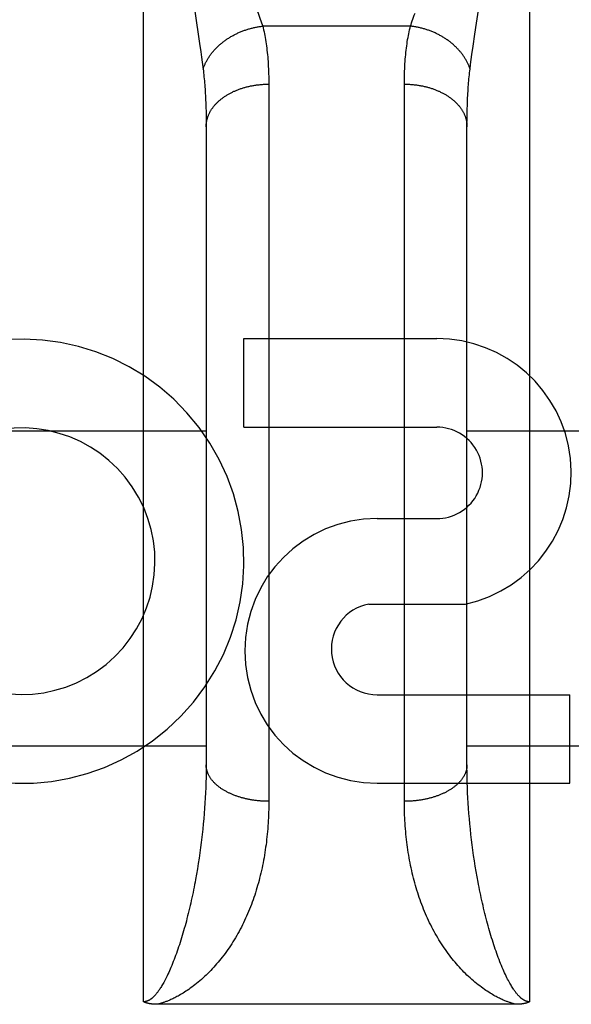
# Model space of a CAD drawing. Header units: inches. Extents: x 0 to 260, y 0 to 168.
# Tile 78 of 95: x 87.241 to 87.505, y 116.725 to 117.197. Entities that reach past the tile are written whole.
import ezdxf

# ---------------------------------------------------------------- set-up
doc = ezdxf.new("R2010")
doc.units = ezdxf.units.IN
doc.header["$LTSCALE"] = 14.2903930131
doc.header["$MEASUREMENT"] = 0
doc.linetypes.add('HIDDEN', pattern=[0.2, 0.1, -0.1])
doc.layers.add('02___PRT_ALL_AXES', color=7, linetype='CONTINUOUS')
doc.layers.add('DEFAULT_2', color=8, linetype='HIDDEN')

msp = doc.modelspace()

# ---------------------------------------------------------------- linework, layer by layer
at = {"layer": '02___PRT_ALL_AXES', "color": 8, "linetype": 'HIDDEN'}
for p, q in [((87.3480145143, 117.001859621), (87.3480145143, 117.0442976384)), ((87.3480145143, 117.0442976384), (87.4404389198, 117.0442976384)), ((87.3480145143, 117.001859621), (87.4404389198, 117.001859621)), ((87.41188828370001, 116.9579901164), (87.4404010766, 116.9579901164)), ((87.4079636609, 116.9170295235), (87.4542388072, 116.9170295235)), ((87.41188828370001, 116.8735139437), (87.50431268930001, 116.8735139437)), ((87.50431268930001, 116.8310759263), (87.50431268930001, 116.8735139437)), ((87.41188828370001, 116.8310759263), (87.50431268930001, 116.8310759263))]:
    msp.add_line(p, q, dxfattribs=at)
for centre, radius, start, end in [((87.24151087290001, 116.9375424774), 0.1065278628, 244.2636228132, 113.4027352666), ((87.4405260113, 116.9799248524), 0.0643728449, 282.2994751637, 90.07751677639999), ((87.24151087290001, 116.9375424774), 0.0639146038, 234.8894786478, 113.4026089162), ((87.4404389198, 116.9799248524), 0.0219347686, 269.9011497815, 90), ((87.41188828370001, 116.8945330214), 0.063457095, 90, 270), ((87.41188828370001, 116.8954487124), 0.0219347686, 100.3070025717, 270)]:
    msp.add_arc(centre, radius, start, end, dxfattribs=at)
at = {"layer": 'DEFAULT_2', "color": 8, "linetype": 'HIDDEN'}
for p, q in [((87.2999576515, 116.7262825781), (87.2999576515, 117.5370759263)), ((87.4849576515, 117.5370759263), (87.4849576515, 116.7262825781)), ((87.3244851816, 117.201352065), (87.32681740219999, 117.1858678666)), ((87.4587468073, 117.1902123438), (87.4606741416, 117.2029978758)), ((87.42786840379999, 117.1941341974), (87.3570468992, 117.1941341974)), ((87.4578958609, 117.1844904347), (87.4587468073, 117.1902123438)), ((87.32681740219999, 117.1858678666), (87.3274011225, 117.1818400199)), ((87.3274011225, 117.1818400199), (87.3277526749, 117.1793239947)), ((87.45733462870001, 117.1805655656), (87.4578958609, 117.1844904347)), ((87.3277526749, 117.1793239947), (87.3280742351, 117.1769361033)), ((87.45669130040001, 117.1757875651), (87.4569981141, 117.1781144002)), ((87.4569981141, 117.1781144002), (87.45733462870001, 117.1805655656)), ((87.45641302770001, 117.1735743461), (87.45669130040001, 117.1757875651)), ((87.3599533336, 117.1675786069), (87.3599576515, 116.82242496)), ((87.3297403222, 117.1575723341), (87.32981863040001, 117.1553441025)), ((87.32981863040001, 117.1553441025), (87.32987952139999, 117.1530657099)), ((87.32987952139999, 117.1530657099), (87.3299229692, 117.150737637)), ((87.4550118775, 117.1519078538), (87.4550640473, 117.1542111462)), ((87.3299229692, 117.150737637), (87.3299489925, 117.1483603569)), ((87.3299489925, 117.1483603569), (87.3299576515, 117.1459333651)), ((87.45495981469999, 117.1471530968), (87.4549771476, 117.1495551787)), ((87.4549771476, 117.1495551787), (87.4550118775, 117.1519078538)), ((87.3299576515, 117.1459333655), (87.32995508, 116.8387302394)), ((87.45496022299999, 116.8387302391), (87.45495981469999, 117.1471530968)), ((87.2049576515, 117.0000759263), (87.3299576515, 117.0000759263)), ((87.4549576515, 117.0000759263), (87.5799576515, 117.0000759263)), ((117.7674576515, 116.9195678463), (85.1634576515, 116.9195678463)), ((87.2049576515, 116.8490759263), (87.3299576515, 116.8490759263)), ((87.4549576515, 116.8490759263), (87.5799576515, 116.8490759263)), ((87.3299344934, 116.8363100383), (87.3298932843, 116.8338782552)), ((87.32995508, 116.8387302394), (87.3299344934, 116.8363100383)), ((87.45498080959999, 116.8363100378), (87.45496022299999, 116.8387302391)), ((87.4550220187, 116.8338782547), (87.45498080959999, 116.8363100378)), ((87.3298314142, 116.8314354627), (87.3297488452, 116.8289822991)), ((87.3298932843, 116.8338782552), (87.3298314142, 116.8314354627)), ((87.45508388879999, 116.831435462), (87.4550220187, 116.8338782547)), ((87.4551664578, 116.8289822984), (87.45508388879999, 116.831435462)), ((87.3296455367, 116.8265193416), (87.3295214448, 116.8240471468)), ((87.3297488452, 116.8289822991), (87.3296455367, 116.8265193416)), ((87.4552697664, 116.8265193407), (87.4551664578, 116.8289822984)), ((87.4553938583, 116.8240471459), (87.4552697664, 116.8265193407)), ((87.3295214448, 116.8240471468), (87.3293765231, 116.8215662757)), ((87.45553878, 116.8215662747), (87.4553938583, 116.8240471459)), ((87.32921071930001, 116.8190772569), (87.3290239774, 116.8165806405)), ((87.3293765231, 116.8215662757), (87.32921071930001, 116.8190772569)), ((87.45570458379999, 116.8190772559), (87.45553878, 116.8215662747)), ((87.4558913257, 116.8165806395), (87.45570458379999, 116.8190772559)), ((87.328816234, 116.8140769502), (87.32858742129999, 116.8115667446)), ((87.3290239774, 116.8165806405), (87.328816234, 116.8140769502)), ((87.45609906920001, 116.814076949), (87.4558913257, 116.8165806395)), ((87.45632788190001, 116.8115667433), (87.45609906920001, 116.814076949)), ((87.32820452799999, 116.8077904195), (87.3279226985, 116.8052664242)), ((87.4565778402, 116.8090505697), (87.45632788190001, 116.8115667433)), ((87.4568490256, 116.8065290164), (87.4565778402, 116.8090505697)), ((87.3279226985, 116.8052664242), (87.327619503, 116.8027379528)), ((87.4571415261, 116.8040027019), (87.4568490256, 116.8065290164)), ((87.45745543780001, 116.8014722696), (87.4571415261, 116.8040027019)), ((87.32729485, 116.8002057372), (87.3269486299, 116.7976704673)), ((87.327619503, 116.8027379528), (87.32729485, 116.8002057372)), ((87.4577908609, 116.798938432), (87.45745543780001, 116.8014722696)), ((87.4581479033, 116.7964019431), (87.4577908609, 116.798938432)), ((87.32658073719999, 116.7951329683), (87.3261910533, 116.7925940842)), ((87.3269486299, 116.7976704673), (87.32658073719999, 116.7951329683)), ((87.4585266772, 116.793863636), (87.4581479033, 116.7964019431)), ((87.4589272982, 116.79132443), (87.4585266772, 116.793863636)), ((87.3257794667, 116.7900548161), (87.32534586, 116.7875162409)), ((87.3261910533, 116.7925940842), (87.3257794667, 116.7900548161)), ((87.45934988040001, 116.7887853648), (87.4589272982, 116.79132443)), ((87.45979454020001, 116.7862475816), (87.45934988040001, 116.7887853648)), ((87.4602613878, 116.783712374), (87.45979454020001, 116.7862475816)), ((87.478579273, 116.7250734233), (87.30655280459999, 116.7250725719))]:
    msp.add_line(p, q, dxfattribs=at)
for points in [[(87.3540812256, 117.2023274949), (87.354844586, 117.2003302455), (87.35520370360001, 117.1993716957), (87.3555476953, 117.1984390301), (87.35587673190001, 117.197531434), (87.3561908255, 117.1966483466), (87.3564903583, 117.1957884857), (87.35677576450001, 117.1949504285), (87.3570468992, 117.1941341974)], [(87.42786840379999, 117.1941341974), (87.4281395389, 117.1949504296), (87.42842494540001, 117.1957884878), (87.4287244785, 117.1966483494), (87.4290385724, 117.1975314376), (87.4293676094, 117.1984390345), (87.42971160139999, 117.199371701), (87.4300707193, 117.2003302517)], [(87.32850227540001, 117.1735743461), (87.328613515, 117.173908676), (87.3287305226, 117.1742423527), (87.3288532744, 117.1745753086), (87.32898174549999, 117.174907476), (87.3291159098, 117.1752387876), (87.32925574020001, 117.1755691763), (87.3294012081, 117.1758985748), (87.32955228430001, 117.1762269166), (87.32970893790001, 117.1765541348), (87.32987113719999, 117.1768801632), (87.33003884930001, 117.1772049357), (87.33021204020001, 117.1775283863), (87.3303906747, 117.1778504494), (87.3305747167, 117.1781710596), (87.3307641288, 117.1784901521), (87.3309588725, 117.178807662), (87.3311589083, 117.1791235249), (87.3313641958, 117.1794376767), (87.3315746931, 117.1797500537), (87.3317903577, 117.1800605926), (87.3320111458, 117.1803692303), (87.3322370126, 117.1806759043), (87.33246791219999, 117.1809805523), (87.33270379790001, 117.1812831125), (87.33294462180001, 117.1815835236), (87.3331903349, 117.1818817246), (87.3334408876, 117.182177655), (87.3336962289, 117.1824712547), (87.3339563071, 117.1827624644), (87.3342210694, 117.1830512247), (87.33449046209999, 117.1833374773), (87.33476443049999, 117.1836211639), (87.3350429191, 117.1839022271), (87.33532587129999, 117.1841806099), (87.33561322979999, 117.1844562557), (87.3359049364, 117.1847291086), (87.3362009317, 117.1849991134), (87.3365011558, 117.1852662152), (87.33680554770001, 117.1855303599), (87.33711404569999, 117.1857914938), (87.3374265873, 117.186049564), (87.337743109, 117.1863045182), (87.3380635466, 117.1865563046), (87.33838783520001, 117.1868048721), (87.3387159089, 117.1870501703), (87.3390477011, 117.1872921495), (87.33938314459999, 117.1875307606), (87.3397221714, 117.1877659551), (87.3400647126, 117.1879976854), (87.34041069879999, 117.1882259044), (87.34076005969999, 117.1884505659), (87.34111272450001, 117.1886716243), (87.3414686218, 117.1888890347), (87.3418276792, 117.1891027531), (87.3421898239, 117.189312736), (87.3425549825, 117.1895189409), (87.34292308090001, 117.1897213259), (87.34329404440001, 117.1899198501), (87.34366779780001, 117.190114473), (87.34404426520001, 117.1903051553), (87.3444233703, 117.1904918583), (87.34480503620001, 117.1906745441), (87.3451891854, 117.1908531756), (87.3455757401, 117.1910277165), (87.34596462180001, 117.1911981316), (87.3463557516, 117.1913643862), (87.3467490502, 117.1915264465), (87.34714443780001, 117.1916842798), (87.3475418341, 117.191837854), (87.34794115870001, 117.1919871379), (87.34834233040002, 117.1921321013), (87.34874526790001, 117.1922727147), (87.34914988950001, 117.1924089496), (87.34955611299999, 117.1925407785), (87.3499638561, 117.1926681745), (87.35037303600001, 117.1927911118), (87.3507835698, 117.1929095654), (87.3511953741, 117.1930235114), (87.35160836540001, 117.1931329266), (87.3520224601, 117.1932377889), (87.35243757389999, 117.1933380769), (87.35285362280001, 117.1934337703), (87.3532705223, 117.1935248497), (87.3536881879, 117.1936112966), (87.3541065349, 117.1936930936), (87.3545254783, 117.1937702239), (87.3549449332, 117.1938426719), (87.3553648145, 117.193910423), (87.355785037, 117.1939734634), (87.3562055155, 117.1940317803), (87.35662616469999, 117.194085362), (87.3570468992, 117.1941341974)], [(87.3570468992, 117.1941341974), (87.357263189, 117.1932546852), (87.3574714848, 117.1923607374), (87.3576718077, 117.1914522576), (87.3578640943, 117.1905289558), (87.35804831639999, 117.1895905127), (87.3582243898, 117.1886369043), (87.3583922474, 117.1876679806), (87.35855180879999, 117.1866838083), (87.3587029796, 117.1856844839), (87.3588457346, 117.1846697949), (87.3589800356, 117.1836395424), (87.3591058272, 117.1825937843), (87.3592230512, 117.1815325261), (87.35933167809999, 117.1804557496), (87.3594316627, 117.1793634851), (87.35952299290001, 117.178255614), (87.35960564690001, 117.1771320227), (87.3596796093, 117.1759927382), (87.35974485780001, 117.1748377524), (87.35980139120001, 117.1736670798), (87.3598491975, 117.1724807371), (87.3598882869, 117.1712787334), (87.3599186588, 117.1700611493), (87.3599403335, 117.1688278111), (87.3599533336, 117.1675786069)], [(87.4249576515, 116.82242496), (87.4249619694, 117.1675786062), (87.42497496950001, 117.16882781), (87.42499664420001, 117.1700611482), (87.4250270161, 117.1712787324), (87.4250661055, 117.1724807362), (87.4251139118, 117.1736670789), (87.42517044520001, 117.1748377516), (87.4252356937, 117.1759927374), (87.42530965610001, 117.1771320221), (87.42539231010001, 117.1782556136), (87.4254836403, 117.1793634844), (87.4255836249, 117.1804557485), (87.4256922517, 117.1815325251), (87.42580947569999, 117.1825937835), (87.42593526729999, 117.1836395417), (87.4260695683, 117.1846697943), (87.42621232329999, 117.1856844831), (87.426363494, 117.1866838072), (87.42652305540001, 117.1876679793), (87.42669091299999, 117.1886369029), (87.4268669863, 117.189590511), (87.4270512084, 117.1905289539), (87.427243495, 117.1914522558), (87.42744381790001, 117.1923607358), (87.4276521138, 117.1932546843), (87.42786840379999, 117.1941341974)], [(87.45641302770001, 117.1735743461), (87.45630178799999, 117.173908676), (87.45618478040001, 117.1742423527), (87.4560620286, 117.1745753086), (87.4559335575, 117.174907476), (87.4557993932, 117.1752387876), (87.45565956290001, 117.1755691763), (87.4555140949, 117.1758985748), (87.45536301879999, 117.1762269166), (87.4552063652, 117.1765541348), (87.4550441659, 117.1768801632), (87.45487645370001, 117.1772049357), (87.45470326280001, 117.1775283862), (87.45452462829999, 117.1778504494), (87.45434058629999, 117.1781710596), (87.45415117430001, 117.1784901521), (87.45395643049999, 117.178807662), (87.4537563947, 117.1791235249), (87.4535511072, 117.1794376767), (87.4533406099, 117.1797500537), (87.4531249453, 117.1800605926), (87.4529041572, 117.1803692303), (87.45267829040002, 117.1806759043), (87.4524473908, 117.1809805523), (87.4522115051, 117.1812831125), (87.4519706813, 117.1815835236), (87.4517249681, 117.1818817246), (87.45147441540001, 117.182177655), (87.4512190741, 117.1824712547), (87.4509589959, 117.1827624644), (87.4506942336, 117.1830512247), (87.450424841, 117.1833374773), (87.4501508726, 117.1836211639), (87.449872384, 117.1839022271), (87.4495894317, 117.1841806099), (87.4493020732, 117.1844562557), (87.4490103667, 117.1847291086), (87.44871437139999, 117.1849991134), (87.4484141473, 117.1852662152), (87.44810975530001, 117.1855303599), (87.4478012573, 117.1857914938), (87.4474887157, 117.186049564), (87.44717219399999, 117.1863045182), (87.4468517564, 117.1865563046), (87.44652746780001, 117.1868048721), (87.44619939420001, 117.1870501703), (87.4458676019, 117.1872921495), (87.4455321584, 117.1875307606), (87.44519313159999, 117.1877659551), (87.44485059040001, 117.1879976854), (87.44450460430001, 117.1882259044), (87.4441552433, 117.1884505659), (87.4438025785, 117.1886716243), (87.44344668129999, 117.1888890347), (87.4430876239, 117.1891027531), (87.4427254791, 117.189312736), (87.44236032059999, 117.1895189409), (87.4419922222, 117.1897213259), (87.44162125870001, 117.1899198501), (87.44124750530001, 117.190114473), (87.44087103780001, 117.1903051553), (87.4404919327, 117.1904918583), (87.4401102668, 117.1906745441), (87.4397261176, 117.1908531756), (87.4393395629, 117.1910277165), (87.43895068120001, 117.1911981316), (87.43855955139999, 117.1913643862), (87.4381662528, 117.1915264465), (87.43777086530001, 117.1916842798), (87.43737346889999, 117.191837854), (87.43697414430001, 117.1919871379), (87.4365729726, 117.1921321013), (87.4361700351, 117.1922727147), (87.43576541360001, 117.1924089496), (87.4353591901, 117.1925407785), (87.434951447, 117.1926681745), (87.43454226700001, 117.1927911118), (87.4341317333, 117.1929095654), (87.43371992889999, 117.1930235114), (87.43330693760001, 117.1931329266), (87.43289284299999, 117.1932377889), (87.4324777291, 117.1933380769), (87.43206168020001, 117.1934337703), (87.4316447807, 117.1935248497), (87.4312271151, 117.1936112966), (87.4308087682, 117.1936930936), (87.4303898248, 117.1937702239), (87.4299703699, 117.1938426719), (87.4295504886, 117.193910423), (87.429130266, 117.1939734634), (87.4287097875, 117.1940317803), (87.4282891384, 117.194085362), (87.42786840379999, 117.1941341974)], [(87.3280742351, 117.1769361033), (87.32836665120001, 117.1746666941), (87.32850227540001, 117.1735743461)], [(87.32850227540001, 117.1735743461), (87.32861040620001, 117.1726688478), (87.3287145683, 117.1717510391), (87.32881472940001, 117.1708209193), (87.328910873, 117.1698782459), (87.3290029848, 117.1689227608), (87.32909102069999, 117.167954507), (87.3291749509, 117.1669733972), (87.3292547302, 117.1659795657), (87.32933031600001, 117.1649731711), (87.3294016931, 117.1639540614), (87.32946884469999, 117.1629220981), (87.32953173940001, 117.1618774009), (87.3295903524, 117.1608200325), (87.3296446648, 117.1597500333), (87.3296946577, 117.158667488), (87.3297403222, 117.1575723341)], [(87.4550640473, 117.1542111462), (87.4551336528, 117.1564645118), (87.4551749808, 117.1575723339), (87.4552206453, 117.1586674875), (87.45527063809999, 117.1597500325), (87.45532495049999, 117.1608200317), (87.45538356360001, 117.1618774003), (87.4554464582, 117.1629220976), (87.4555136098, 117.163954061), (87.4555849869, 117.1649731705), (87.4556605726, 117.1659795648), (87.4557403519, 117.1669733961), (87.4558242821, 117.1679545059), (87.45591231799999, 117.1689227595), (87.45600442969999, 117.1698782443), (87.4561005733, 117.1708209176), (87.4562007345, 117.1717510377), (87.4563048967, 117.1726688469), (87.45641302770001, 117.1735743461)], [(87.3299576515, 117.1459333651), (87.32996060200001, 117.1462191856), (87.3299694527, 117.1465049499), (87.3299842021, 117.1467906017), (87.33000484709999, 117.1470760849), (87.3300313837, 117.1473613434), (87.3300638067, 117.1476463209), (87.3301021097, 117.1479309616), (87.3301462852, 117.1482152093), (87.33019632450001, 117.1484990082), (87.33025221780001, 117.1487823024), (87.33031395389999, 117.1490650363), (87.330381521, 117.1493471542), (87.33045490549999, 117.1496286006), (87.3305340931, 117.1499093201), (87.3306190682, 117.1501892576), (87.3307098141, 117.150468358), (87.330806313, 117.1507465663), (87.3309085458, 117.151023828), (87.3310164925, 117.1513000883), (87.33113013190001, 117.151575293), (87.33124944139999, 117.151849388), (87.3313743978, 117.1521223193), (87.3315049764, 117.1523940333), (87.3316411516, 117.1526644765), (87.3317828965, 117.1529335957), (87.3319301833, 117.153201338), (87.33208298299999, 117.1534676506), (87.33224126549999, 117.1537324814), (87.33240499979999, 117.153995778), (87.3325741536, 117.1542574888), (87.33274869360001, 117.1545175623), (87.33292858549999, 117.1547759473), (87.3331137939, 117.1550325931), (87.3333042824, 117.155287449), (87.3335000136, 117.155540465), (87.33370094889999, 117.1557915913), (87.33390704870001, 117.1560407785), (87.33411827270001, 117.1562879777), (87.3343345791, 117.1565331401), (87.3345559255, 117.1567762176), (87.3347822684, 117.1570171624), (87.33501356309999, 117.157255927), (87.3352497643, 117.1574924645), (87.33549082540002, 117.1577267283), (87.3357366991, 117.1579586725), (87.335987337, 117.1581882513), (87.33624268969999, 117.1584154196), (87.33650270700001, 117.1586401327), (87.33676733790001, 117.1588623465), (87.33703653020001, 117.1590820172), (87.3373102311, 117.1592991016), (87.3375883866, 117.1595135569), (87.33787094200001, 117.1597253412), (87.3381578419, 117.1599344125), (87.33844902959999, 117.16014073), (87.3387444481, 117.1603442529), (87.3390440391, 117.1605449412), (87.3393477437, 117.1607427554), (87.33965550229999, 117.1609376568), (87.3399672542, 117.1611296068), (87.34028293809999, 117.1613185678), (87.340602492, 117.1615045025), (87.34092585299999, 117.1616873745), (87.3412529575, 117.1618671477), (87.34158374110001, 117.1620437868), (87.3419181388, 117.162217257), (87.3422560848, 117.1623875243), (87.34259751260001, 117.1625545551), (87.34294235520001, 117.1627183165), (87.34329054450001, 117.1628787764), (87.3436420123, 117.1630359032), (87.3439966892, 117.163189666), (87.3443545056, 117.1633400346), (87.34471539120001, 117.1634869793), (87.3450792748, 117.1636304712), (87.3454460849, 117.1637704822), (87.3458157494, 117.1639069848), (87.34618819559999, 117.1640399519), (87.3465633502, 117.1641693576), (87.3469411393, 117.1642951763), (87.34732148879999, 117.1644173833), (87.34770432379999, 117.1645359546), (87.348089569, 117.1646508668), (87.34847714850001, 117.1647620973), (87.3488669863, 117.1648696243), (87.34925900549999, 117.1649734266), (87.34965312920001, 117.1650734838), (87.35004927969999, 117.1651697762), (87.3504473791, 117.1652622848), (87.3508473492, 117.1653509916), (87.3512491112, 117.1654358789), (87.3516525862, 117.1655169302), (87.3520576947, 117.1655941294), (87.35246435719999, 117.1656674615), (87.3528724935, 117.1657369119), (87.3532820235, 117.165802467), (87.3536928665, 117.165864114), (87.3541049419, 117.1659218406), (87.3545181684, 117.1659756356), (87.3549324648, 117.1660254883), (87.35534774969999, 117.166071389), (87.3557639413, 117.1661133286), (87.3561809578, 117.1661512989), (87.35659871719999, 117.1661852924), (87.35701713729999, 117.1662153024), (87.3574361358, 117.166241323), (87.3578556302, 117.1662633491), (87.35827553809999, 117.1662813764), (87.3586957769, 117.1662954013), (87.35911626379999, 117.166305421), (87.35953691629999, 117.1663114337), (87.3599576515, 117.166313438)], [(87.4249576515, 117.166313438), (87.4253783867, 117.1663114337), (87.4257990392, 117.166305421), (87.42621952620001, 117.1662954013), (87.4266397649, 117.1662813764), (87.42705967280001, 117.1662633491), (87.42747916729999, 117.166241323), (87.4278981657, 117.1662153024), (87.4283165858, 117.1661852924), (87.4287343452, 117.1661512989), (87.42915136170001, 117.1661133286), (87.4295675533, 117.166071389), (87.42998283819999, 117.1660254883), (87.43039713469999, 117.1659756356), (87.4308103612, 117.1659218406), (87.4312224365, 117.165864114), (87.4316332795, 117.165802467), (87.4320428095, 117.1657369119), (87.4324509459, 117.1656674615), (87.4328576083, 117.1655941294), (87.4332627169, 117.1655169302), (87.4336661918, 117.1654358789), (87.4340679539, 117.1653509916), (87.43446792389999, 117.1652622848), (87.4348660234, 117.1651697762), (87.4352621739, 117.1650734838), (87.4356562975, 117.1649734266), (87.4360483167, 117.1648696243), (87.43643815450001, 117.1647620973), (87.4368257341, 117.1646508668), (87.4372109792, 117.1645359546), (87.4375938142, 117.1644173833), (87.4379741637, 117.1642951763), (87.4383519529, 117.1641693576), (87.4387271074, 117.1640399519), (87.4390995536, 117.1639069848), (87.4394692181, 117.1637704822), (87.4398360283, 117.1636304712), (87.44019991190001, 117.1634869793), (87.4405607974, 117.1633400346), (87.4409186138, 117.163189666), (87.4412732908, 117.1630359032), (87.4416247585, 117.1628787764), (87.44197294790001, 117.1627183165), (87.44231779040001, 117.1625545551), (87.44265921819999, 117.1623875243), (87.44299716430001, 117.162217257), (87.44333156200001, 117.1620437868), (87.44366234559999, 117.1618671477), (87.44398945, 117.1616873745), (87.444312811, 117.1615045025), (87.4446323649, 117.1613185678), (87.44494804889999, 117.1611296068), (87.4452598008, 117.1609376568), (87.4455675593, 117.1607427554), (87.44587126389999, 117.1605449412), (87.4461708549, 117.1603442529), (87.4464662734, 117.16014073), (87.44675746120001, 117.1599344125), (87.44704436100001, 117.1597253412), (87.44732691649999, 117.1595135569), (87.447605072, 117.1592991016), (87.44787877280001, 117.1590820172), (87.4481479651, 117.1588623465), (87.448412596, 117.1586401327), (87.4486726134, 117.1584154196), (87.4489279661, 117.1581882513), (87.4491786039, 117.1579586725), (87.4494244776, 117.1577267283), (87.4496655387, 117.1574924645), (87.4499017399, 117.157255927), (87.45013303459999, 117.1570171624), (87.4503593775, 117.1567762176), (87.45058072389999, 117.1565331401), (87.45079703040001, 117.1562879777), (87.4510082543, 117.1560407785), (87.4512143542, 117.1557915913), (87.4514152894, 117.155540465), (87.4516110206, 117.155287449), (87.4518015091, 117.1550325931), (87.4519867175, 117.1547759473), (87.45216660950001, 117.1545175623), (87.45234114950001, 117.1542574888), (87.4525103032, 117.153995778), (87.4526740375, 117.1537324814), (87.45283232, 117.1534676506), (87.45298511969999, 117.153201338), (87.45313240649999, 117.1529335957), (87.4532741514, 117.1526644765), (87.4534103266, 117.1523940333), (87.4535409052, 117.1521223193), (87.4536658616, 117.151849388), (87.45378517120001, 117.151575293), (87.4538988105, 117.1513000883), (87.45400675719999, 117.151023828), (87.45410899, 117.1507465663), (87.45420548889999, 117.150468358), (87.4542962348, 117.1501892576), (87.45438120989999, 117.1499093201), (87.4544603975, 117.1496286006), (87.45453378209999, 117.1493471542), (87.4546013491, 117.1490650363), (87.45466308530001, 117.1487823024), (87.4547189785, 117.1484990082), (87.4547690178, 117.1482152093), (87.4548131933, 117.1479309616), (87.4548514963, 117.1476463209), (87.4548839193, 117.1473613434), (87.45491045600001, 117.1470760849), (87.454931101, 117.1467906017), (87.4549458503, 117.1465049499), (87.45495470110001, 117.1462191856), (87.4549576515, 117.1459333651)], [(87.3599576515, 116.82242496), (87.35953691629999, 116.8224266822), (87.35911626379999, 116.8224318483), (87.3586957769, 116.8224404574), (87.35827553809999, 116.8224525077), (87.3578556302, 116.822467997), (87.3574361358, 116.8224869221), (87.35701713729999, 116.8225092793), (87.35659871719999, 116.8225350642), (87.3561809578, 116.8225642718), (87.3557639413, 116.8225968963), (87.35534774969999, 116.8226329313), (87.3549324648, 116.8226723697), (87.3545181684, 116.8227152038), (87.3541049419, 116.8227614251), (87.3536928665, 116.8228110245), (87.3532820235, 116.8228639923), (87.3528724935, 116.822920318), (87.35246435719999, 116.8229799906), (87.3520576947, 116.8230429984), (87.3516525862, 116.8231093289), (87.3512491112, 116.8231789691), (87.3508473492, 116.8232519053), (87.3504473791, 116.8233281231), (87.35004927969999, 116.8234076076), (87.34965312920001, 116.8234903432), (87.34925900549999, 116.8235763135), (87.3488669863, 116.8236655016), (87.34847714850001, 116.8237578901), (87.348089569, 116.8238534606), (87.34770432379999, 116.8239521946), (87.34732148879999, 116.8240540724), (87.3469411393, 116.8241590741), (87.3465633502, 116.824267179), (87.34618819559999, 116.8243783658), (87.3458157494, 116.8244926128), (87.3454460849, 116.8246098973), (87.3450792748, 116.8247301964), (87.34471539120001, 116.8248534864), (87.3443545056, 116.824979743), (87.3439966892, 116.8251089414), (87.3436420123, 116.8252410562), (87.34329054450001, 116.8253760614), (87.34294235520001, 116.8255139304), (87.34259751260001, 116.8256546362), (87.3422560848, 116.825798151), (87.3419181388, 116.8259444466), (87.34158374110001, 116.8260934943), (87.3412529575, 116.8262452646), (87.34092585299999, 116.8263997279), (87.340602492, 116.8265568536), (87.34028293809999, 116.8267166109), (87.3399672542, 116.8268789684), (87.33965550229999, 116.8270438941), (87.3393477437, 116.8272113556), (87.3390440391, 116.82738132), (87.3387444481, 116.8275537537), (87.33844902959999, 116.8277286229), (87.3381578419, 116.8279058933), (87.33787094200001, 116.8280855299), (87.3375883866, 116.8282674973), (87.3373102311, 116.8284517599), (87.33703653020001, 116.8286382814), (87.33676733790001, 116.828827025), (87.33650270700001, 116.8290179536), (87.33624268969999, 116.8292110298), (87.335987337, 116.8294062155), (87.3357366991, 116.8296034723), (87.33549082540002, 116.8298027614), (87.3352497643, 116.8300040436), (87.33501356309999, 116.8302072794), (87.3347822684, 116.8304124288), (87.3345559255, 116.8306194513), (87.3343345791, 116.8308283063), (87.33411827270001, 116.8310389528), (87.33390704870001, 116.8312513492), (87.33370094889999, 116.8314654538), (87.3335000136, 116.8316812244), (87.3333042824, 116.8318986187), (87.3331137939, 116.8321175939), (87.33292858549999, 116.8323381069), (87.33274869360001, 116.8325601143), (87.3325741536, 116.8327835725), (87.33240499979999, 116.8330084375), (87.33224126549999, 116.8332346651), (87.33208298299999, 116.8334622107), (87.3319301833, 116.8336910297), (87.3317828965, 116.833921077), (87.3316411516, 116.8341523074), (87.3315049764, 116.8343846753), (87.3313743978, 116.8346181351), (87.33124944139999, 116.8348526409), (87.33113013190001, 116.8350881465), (87.3310164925, 116.8353246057), (87.3309085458, 116.8355619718), (87.330806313, 116.8358001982), (87.3307098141, 116.8360392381), (87.3306190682, 116.8362790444), (87.3305340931, 116.83651957), (87.33045490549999, 116.8367607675), (87.330381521, 116.8370025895), (87.33031395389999, 116.8372449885), (87.33025221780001, 116.8374879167), (87.33019632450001, 116.8377313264), (87.3301462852, 116.8379751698), (87.3301021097, 116.8382193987), (87.3300638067, 116.8384639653), (87.3300313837, 116.8387088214), (87.33000484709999, 116.8389539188), (87.3299842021, 116.8391992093), (87.3299694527, 116.8394446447), (87.32996060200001, 116.8396901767), (87.3299576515, 116.839935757)], [(87.4549576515, 116.839935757), (87.45495470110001, 116.8396901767), (87.4549458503, 116.8394446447), (87.454931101, 116.8391992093), (87.45491045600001, 116.8389539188), (87.4548839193, 116.8387088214), (87.4548514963, 116.8384639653), (87.4548131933, 116.8382193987), (87.4547690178, 116.8379751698), (87.4547189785, 116.8377313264), (87.45466308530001, 116.8374879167), (87.4546013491, 116.8372449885), (87.45453378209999, 116.8370025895), (87.4544603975, 116.8367607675), (87.45438120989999, 116.83651957), (87.4542962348, 116.8362790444), (87.45420548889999, 116.8360392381), (87.45410899, 116.8358001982), (87.45400675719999, 116.8355619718), (87.4538988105, 116.8353246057), (87.45378517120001, 116.8350881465), (87.4536658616, 116.8348526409), (87.4535409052, 116.8346181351), (87.4534103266, 116.8343846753), (87.4532741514, 116.8341523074), (87.45313240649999, 116.833921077), (87.45298511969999, 116.8336910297), (87.45283232, 116.8334622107), (87.4526740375, 116.8332346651), (87.4525103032, 116.8330084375), (87.45234114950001, 116.8327835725), (87.45216660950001, 116.8325601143), (87.4519867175, 116.8323381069), (87.4518015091, 116.8321175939), (87.4516110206, 116.8318986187), (87.4514152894, 116.8316812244), (87.4512143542, 116.8314654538), (87.4510082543, 116.8312513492), (87.45079703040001, 116.8310389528), (87.45058072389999, 116.8308283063), (87.4503593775, 116.8306194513), (87.45013303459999, 116.8304124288), (87.4499017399, 116.8302072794), (87.4496655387, 116.8300040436), (87.4494244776, 116.8298027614), (87.4491786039, 116.8296034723), (87.4489279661, 116.8294062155), (87.4486726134, 116.8292110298), (87.448412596, 116.8290179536), (87.4481479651, 116.828827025), (87.44787877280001, 116.8286382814), (87.447605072, 116.8284517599), (87.44732691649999, 116.8282674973), (87.44704436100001, 116.8280855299), (87.44675746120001, 116.8279058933), (87.4464662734, 116.8277286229), (87.4461708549, 116.8275537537), (87.44587126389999, 116.82738132), (87.4455675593, 116.8272113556), (87.4452598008, 116.8270438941), (87.44494804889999, 116.8268789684), (87.4446323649, 116.8267166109), (87.444312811, 116.8265568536), (87.44398945, 116.8263997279), (87.44366234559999, 116.8262452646), (87.44333156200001, 116.8260934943), (87.44299716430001, 116.8259444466), (87.44265921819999, 116.825798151), (87.44231779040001, 116.8256546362), (87.44197294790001, 116.8255139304), (87.4416247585, 116.8253760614), (87.4412732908, 116.8252410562), (87.4409186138, 116.8251089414), (87.4405607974, 116.824979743), (87.44019991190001, 116.8248534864), (87.4398360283, 116.8247301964), (87.4394692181, 116.8246098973), (87.4390995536, 116.8244926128), (87.4387271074, 116.8243783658), (87.4383519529, 116.824267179), (87.4379741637, 116.8241590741), (87.4375938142, 116.8240540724), (87.4372109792, 116.8239521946), (87.4368257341, 116.8238534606), (87.43643815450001, 116.8237578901), (87.4360483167, 116.8236655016), (87.4356562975, 116.8235763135), (87.4352621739, 116.8234903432), (87.4348660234, 116.8234076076), (87.43446792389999, 116.8233281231), (87.4340679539, 116.8232519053), (87.4336661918, 116.8231789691), (87.4332627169, 116.8231093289), (87.4328576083, 116.8230429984), (87.4324509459, 116.8229799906), (87.4320428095, 116.822920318), (87.4316332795, 116.8228639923), (87.4312224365, 116.8228110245), (87.4308103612, 116.8227614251), (87.43039713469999, 116.8227152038), (87.42998283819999, 116.8226723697), (87.4295675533, 116.8226329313), (87.42915136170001, 116.8225968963), (87.4287343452, 116.8225642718), (87.4283165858, 116.8225350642), (87.4278981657, 116.8225092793), (87.42747916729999, 116.8224869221), (87.42705967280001, 116.822467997), (87.4266397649, 116.8224525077), (87.42621952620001, 116.8224404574), (87.4257990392, 116.8224318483), (87.4253783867, 116.8224266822), (87.4249576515, 116.82242496)], [(87.3599576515, 116.82242496), (87.3599525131, 116.8210970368), (87.35993707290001, 116.8197721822), (87.35991133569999, 116.8184504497), (87.3598752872, 116.8171320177), (87.3598289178, 116.8158170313), (87.3597722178, 116.8145056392), (87.35970517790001, 116.8131979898), (87.3596277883, 116.811894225), (87.3595400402, 116.8105944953), (87.35944192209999, 116.809298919), (87.3593334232, 116.8080076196), (87.3592145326, 116.8067207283), (87.3590852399, 116.8054383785), (87.3589455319, 116.804160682), (87.3587953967, 116.8028877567), (87.35863482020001, 116.8016197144), (87.3584637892, 116.8003566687), (87.3582822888, 116.7990987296), (87.3580903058, 116.7978460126), (87.3578878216, 116.7965986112), (87.3576748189, 116.7953566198), (87.35745128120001, 116.7941201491), (87.3572171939, 116.7928893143), (87.3569725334, 116.7916641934), (87.35671727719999, 116.7904448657), (87.3564514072, 116.7892314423), (87.3561749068, 116.7880240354), (87.3558877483, 116.786822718), (87.3555899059, 116.7856275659), (87.3552813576, 116.7844386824), (87.3549620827, 116.7832561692), (87.35463205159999, 116.7820801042), (87.3542912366, 116.7809105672), (87.3539396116, 116.779747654), (87.35357715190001, 116.7785914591), (87.3532038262, 116.7774420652), (87.35281960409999, 116.7762995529), (87.35242445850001, 116.7751640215), (87.3520183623, 116.7740355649), (87.3516012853, 116.7729142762), (87.35117319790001, 116.7718002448), (87.35073407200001, 116.7706935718), (87.3502838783, 116.7695943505), (87.3498225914, 116.768502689), (87.3493501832, 116.767418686), (87.3488666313, 116.7663424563), (87.3483719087, 116.7652741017), (87.3478660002, 116.7642137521), (87.3473488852, 116.7631615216), (87.34682055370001, 116.7621175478), (87.34628098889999, 116.7610819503), (87.3457301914, 116.7600548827), (87.34516809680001, 116.7590363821), (87.344594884, 116.7580268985), (87.34401049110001, 116.7570264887), (87.34341557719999, 116.756036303), (87.34281035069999, 116.7550568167), (87.34219610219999, 116.75408992), (87.341574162, 116.7531376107), (87.3409446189, 116.7521996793), (87.3403080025, 116.7512766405), (87.33966432, 116.7503682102), (87.3390137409, 116.7494743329), (87.33835630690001, 116.7485948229), (87.3376920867, 116.7477295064), (87.3370211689, 116.7468782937), (87.3363436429, 116.7460410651), (87.33565957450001, 116.745217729), (87.3349690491, 116.7444081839), (87.3342720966, 116.7436123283), (87.3335687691, 116.7428300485), (87.3328590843, 116.7420612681), (87.3321430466, 116.7413058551), (87.3314207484, 116.7405638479), (87.33069229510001, 116.7398353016), (87.3299576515, 116.7391199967)], [(87.4549576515, 116.7391199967), (87.45422300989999, 116.7398352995), (87.4534945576, 116.7405638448), (87.4527722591, 116.7413058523), (87.4520562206, 116.7420612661), (87.451346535, 116.7428300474), (87.45064320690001, 116.7436123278), (87.4499462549, 116.7444081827), (87.4492557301, 116.7452177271), (87.448571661, 116.746041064), (87.4478941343, 116.7468782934), (87.4472232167, 116.7477295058), (87.44655899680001, 116.748594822), (87.44590156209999, 116.749474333), (87.4452509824, 116.7503682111), (87.4446073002, 116.751276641), (87.4439706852, 116.7521996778), (87.4433411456, 116.7531376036), (87.44271920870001, 116.7540899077), (87.44210495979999, 116.7550568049), (87.44149973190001, 116.7560362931), (87.4409048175, 116.7570264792), (87.44032042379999, 116.7580268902), (87.43974720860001, 116.7590363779), (87.4391851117, 116.7600548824), (87.4386343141, 116.7610819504), (87.4380947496, 116.7621175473), (87.43756641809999, 116.7631615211), (87.437049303, 116.7642137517), (87.4365433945, 116.7652741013), (87.43604867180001, 116.7663424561), (87.43556511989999, 116.7674186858), (87.4350927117, 116.7685026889), (87.43463142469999, 116.7695943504), (87.43418123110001, 116.7706935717), (87.43374210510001, 116.7718002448), (87.4333140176, 116.7729142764), (87.43289694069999, 116.774035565), (87.43249084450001, 116.7751640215), (87.4320956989, 116.776299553), (87.4317114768, 116.7774420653), (87.43133815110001, 116.7785914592), (87.4309756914, 116.779747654), (87.4306240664, 116.7809105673), (87.4302832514, 116.7820801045), (87.4299532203, 116.7832561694), (87.42963394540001, 116.7844386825), (87.42932539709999, 116.785627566), (87.4290275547, 116.7868227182), (87.42874039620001, 116.7880240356), (87.4284638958, 116.7892314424), (87.4281980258, 116.7904448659), (87.4279427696, 116.7916641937), (87.42769810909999, 116.7928893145), (87.4274640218, 116.7941201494), (87.4272404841, 116.79535662), (87.42702748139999, 116.7965986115), (87.42682499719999, 116.7978460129), (87.42663301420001, 116.79909873), (87.42645151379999, 116.800356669), (87.42628048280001, 116.8016197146), (87.42611990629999, 116.8028877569), (87.4259697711, 116.8041606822), (87.4258300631, 116.8054383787), (87.42570077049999, 116.8067207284), (87.42558187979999, 116.8080076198), (87.4254733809, 116.8092989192), (87.4253752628, 116.8105944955), (87.42528751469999, 116.8118942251), (87.42521012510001, 116.81319799), (87.4251430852, 116.8145056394), (87.4250863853, 116.8158170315), (87.4250400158, 116.8171320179), (87.4250039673, 116.81845045), (87.4249782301, 116.8197721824), (87.4249627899, 116.8210970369), (87.4249576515, 116.82242496)], [(87.32858742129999, 116.8115667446), (87.328337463, 116.8090505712), (87.32820452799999, 116.8077904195)], [(87.32534586, 116.7875162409), (87.32489011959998, 116.7849795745), (87.3246539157, 116.7837123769), (87.32441213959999, 116.782446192), (87.3241647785, 116.7811812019), (87.32391182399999, 116.7799176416), (87.32365326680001, 116.7786557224), (87.3233891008, 116.7773957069), (87.32311931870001, 116.7761378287), (87.32284391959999, 116.77488239), (87.3225628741, 116.773629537), (87.3222762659, 116.772379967), (87.3219840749, 116.7711338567), (87.3216866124, 116.7698928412), (87.3213840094, 116.768657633), (87.3210768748, 116.7674309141), (87.3207659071, 116.7662154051), (87.3204511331, 116.7650111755), (87.3201328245, 116.763819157), (87.31981098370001, 116.7626393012), (87.3194856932, 116.7614718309), (87.3191569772, 116.7603168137), (87.31882486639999, 116.7591743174), (87.3184894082, 116.7580445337), (87.31815064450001, 116.7569275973), (87.317808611, 116.7558236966), (87.3174633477, 116.7547329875), (87.3171148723, 116.7536556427), (87.31676320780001, 116.7525917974), (87.3164083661, 116.7515416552), (87.3160503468, 116.7505053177), (87.31568919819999, 116.7494831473), (87.31532493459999, 116.7484756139), (87.3149576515, 116.7474823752)], [(87.4699576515, 116.7474823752), (87.46959037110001, 116.7484756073), (87.46922610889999, 116.7494831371), (87.46886496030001, 116.7505053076), (87.46850694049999, 116.7515416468), (87.4681520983, 116.7525917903), (87.4678004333, 116.7536556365), (87.467451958, 116.7547329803), (87.46710669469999, 116.7558236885), (87.4667646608, 116.7569275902), (87.4664258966, 116.7580445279), (87.4660904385, 116.7591743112), (87.4657583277, 116.7603168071), (87.46542961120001, 116.7614718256), (87.46510432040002, 116.7626392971), (87.46478247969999, 116.7638191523), (87.4644641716, 116.7650111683), (87.4641493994, 116.7662153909), (87.4638384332, 116.7674308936), (87.4635312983, 116.7686576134), (87.4632286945, 116.7698928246), (87.4629312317, 116.771133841), (87.4626390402, 116.7723799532), (87.4623524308, 116.7736295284), (87.4620713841, 116.7748823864), (87.4617959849, 116.7761378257), (87.46152620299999, 116.7773957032), (87.46126203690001, 116.7786557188), (87.4610034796, 116.7799176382), (87.4607505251, 116.7811811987), (87.460503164, 116.782446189), (87.4602613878, 116.783712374)], [(87.3149576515, 116.7474823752), (87.31458580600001, 116.7465001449), (87.31421304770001, 116.7455394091), (87.3138392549, 116.7445988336), (87.3134652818, 116.7436807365), (87.31309131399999, 116.7427854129), (87.3127193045, 116.741917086), (87.31235103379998, 116.7410793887), (87.3119873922, 116.7402733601), (87.3116297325, 116.7395011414), (87.31127852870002, 116.7387625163), (87.3109345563, 116.7380580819), (87.31059826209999, 116.7373874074), (87.310270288, 116.7367506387), (87.309950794, 116.7361467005), (87.30964008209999, 116.7355749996), (87.3093383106, 116.7350344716), (87.30904572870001, 116.7345244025), (87.30876230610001, 116.7340434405), (87.308488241, 116.7335907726), (87.30822303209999, 116.7331644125), (87.3079662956, 116.7327626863), (87.30771780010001, 116.7323842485), (87.30747714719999, 116.7320275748), (87.3072443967, 116.7316918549), (87.30701958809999, 116.7313762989), (87.3068023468, 116.7310795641), (87.3065924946, 116.730800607), (87.3063894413, 116.730537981), (87.3061926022, 116.7302902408), (87.3060017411, 116.7300565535), (87.3058164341, 116.729835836), (87.30563663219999, 116.7296275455), (87.3054622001, 116.7294310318), (87.3052929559, 116.7292456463), (87.3051287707, 116.7290707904), (87.30496933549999, 116.7289057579), (87.3048143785, 116.7287498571), (87.3046636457, 116.7286025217), (87.30451684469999, 116.728463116), (87.3043738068, 116.728331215), (87.3042343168, 116.7282063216), (87.30409821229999, 116.72808806), (87.3039652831, 116.7279759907), (87.30383545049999, 116.7278698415), (87.3037086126, 116.7277693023), (87.3035846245, 116.7276740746), (87.3034633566, 116.727583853), (87.30334465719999, 116.7274983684), (87.30322829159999, 116.7274172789), (87.30311437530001, 116.7273405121), (87.3030028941, 116.7272679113), (87.30289400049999, 116.7271994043), (87.30278785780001, 116.7271349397), (87.30268441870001, 116.727074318), (87.30258373, 116.7270173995), (87.302485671, 116.7269639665), (87.30239016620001, 116.7269138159), (87.3022971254, 116.7268667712), (87.3022064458, 116.7268226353), (87.30211808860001, 116.726781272), (87.3020319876, 116.7267425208), (87.30194812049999, 116.7267062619), (87.30186646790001, 116.7266723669), (87.3017869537, 116.7266407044), (87.3017095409, 116.726611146), (87.3016340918, 116.7265835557), (87.3015605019, 116.726557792), (87.3014886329, 116.7265337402), (87.3014183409, 116.7265112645), (87.3013495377, 116.7264902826), (87.3012821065, 116.7264706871), (87.3012159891, 116.7264524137), (87.30115111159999, 116.7264353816), (87.301087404, 116.7264195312), (87.30102479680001, 116.7264047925), (87.30096321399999, 116.7263911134), (87.3009025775, 116.7263784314), (87.30084282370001, 116.7263667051), (87.3007838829, 116.7263558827), (87.300725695, 116.72634593), (87.3006681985, 116.7263368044), (87.30061132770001, 116.7263284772), (87.3005550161, 116.7263209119), (87.300499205, 116.7263140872), (87.3004438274, 116.7263079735), (87.3003888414, 116.726302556), (87.3003341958, 116.7262978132), (87.3002798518, 116.7262937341), (87.30022576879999, 116.7262903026), (87.3001719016, 116.7262875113), (87.30011820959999, 116.7262853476), (87.3000646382, 116.7262838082), (87.3000111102, 116.7262828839), (87.2999576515, 116.7262825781)], [(87.4849576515, 116.7262825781), (87.4849037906, 116.7262828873), (87.4848497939, 116.7262838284), (87.48479568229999, 116.7262853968), (87.4847413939, 116.7262876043), (87.48468689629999, 116.7262904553), (87.4846321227, 116.726293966), (87.4845770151, 116.7262981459), (87.4845215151, 116.7263030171), (87.48446556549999, 116.7263085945), (87.4844091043, 116.7263149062), (87.4843520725, 116.7263219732), (87.4842944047, 116.7263298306), (87.4842360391, 116.7263385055), (87.4841769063, 116.7263480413), (87.48411694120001, 116.726358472), (87.48405606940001, 116.7263698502), (87.4839942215, 116.7263822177), (87.48393131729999, 116.7263956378), (87.4838672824, 116.7264101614), (87.48380202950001, 116.7264258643), (87.4837354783, 116.7264428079), (87.48366753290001, 116.7264610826), (87.4835981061, 116.7264807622), (87.48352709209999, 116.7265019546), (87.4834543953, 116.7265247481), (87.4833798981, 116.7265492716), (87.4833034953, 116.7265756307), (87.48322505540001, 116.7266039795), (87.48314446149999, 116.7266344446), (87.4830615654, 116.7266672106), (87.4829762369, 116.7267024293), (87.4828883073, 116.7267403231), (87.4827976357, 116.7267810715), (87.48270401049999, 116.7268249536), (87.4826071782, 116.7268722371), (87.4825071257, 116.7269231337), (87.4824035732, 116.7269779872), (87.4822970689, 116.7270366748), (87.48218800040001, 116.7270991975), (87.4820765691, 116.7271655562), (87.4819632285, 116.7272356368), (87.4818476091, 116.7273098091), (87.4817295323, 116.7273883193), (87.4816088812, 116.7274714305), (87.4814855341, 116.7275593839), (87.4813593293, 116.727652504), (87.4812301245, 116.727751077), (87.4810977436, 116.7278554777), (87.4809620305, 116.7279660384), (87.4808227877, 116.7280831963), (87.48067984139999, 116.7282073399), (87.4805329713, 116.7283389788), (87.48038198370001, 116.7284785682), (87.48022663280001, 116.7286267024), (87.4800667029, 116.7287839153), (87.47990192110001, 116.7289508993), (87.4797320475, 116.7291282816), (87.4795567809, 116.729316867), (87.4793758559, 116.7295173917), (87.4791889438, 116.7297307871), (87.4789957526, 116.7299579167), (87.4787959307, 116.7301998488), (87.4785891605, 116.7304575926), (87.4783750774, 116.7307323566), (87.47815334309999, 116.7310253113), (87.47792359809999, 116.7313377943), (87.47768549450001, 116.7316711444), (87.4774387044, 116.7320267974), (87.4771828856, 116.7324062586), (87.4769177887, 116.7328109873), (87.4766431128, 116.7332426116), (87.4763587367, 116.7337025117), (87.4760644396, 116.7341923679), (87.4757602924, 116.7347133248), (87.4754462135, 116.7352669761), (87.47512251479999, 116.7358540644), (87.47478931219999, 116.7364759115), (87.4744471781, 116.7371327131), (87.47409647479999, 116.7378253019), (87.47373799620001, 116.7385532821), (87.4733723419, 116.7393168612), (87.47300047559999, 116.7401150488), (87.4726229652, 116.7409478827), (87.4722415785, 116.7418122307), (87.4718574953, 116.7427063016), (87.4714729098, 116.7436252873), (87.47109027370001, 116.7445634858), (87.47070972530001, 116.7455203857), (87.47033225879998, 116.7464928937), (87.4699576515, 116.7474823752)], [(87.3299576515, 116.7391199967), (87.3292030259, 116.7384050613), (87.3284425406, 116.737704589), (87.3276752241, 116.7370174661), (87.32690399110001, 116.7363462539), (87.3261302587, 116.7356921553), (87.32535754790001, 116.735057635), (87.324588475, 116.734444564), (87.3238271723, 116.7338552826), (87.32307864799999, 116.7332929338), (87.3223428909, 116.7327563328), (87.3216208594, 116.7322452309), (87.32091465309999, 116.7317599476), (87.32022670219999, 116.7313011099), (87.3195569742, 116.7308674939), (87.3189060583, 116.7304584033), (87.31827452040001, 116.7300730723), (87.3176630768, 116.7297108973), (87.3170718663, 116.7293708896), (87.31650161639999, 116.7290524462), (87.31595127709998, 116.7287540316), (87.3154205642, 116.7284745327), (87.314907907, 116.7282123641), (87.3144111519, 116.7279656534), (87.3139317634, 116.7277344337), (87.3134710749, 116.7275186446), (87.31302732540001, 116.7273168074), (87.312599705, 116.72712787), (87.31218669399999, 116.7269506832), (87.31178656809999, 116.7267839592), (87.3113991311, 116.726627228), (87.3110235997, 116.7264797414), (87.31066001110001, 116.7263411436), (87.3103083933, 116.7262110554), (87.30996799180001, 116.7260888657), (87.30963832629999, 116.7259740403), (87.3093186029, 116.725866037), (87.3090080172, 116.7257642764), (87.30870612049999, 116.725668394), (87.3084122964, 116.7255779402), (87.3081262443, 116.7254926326), (87.3078476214, 116.7254121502), (87.3075759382, 116.7253361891), (87.3073105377, 116.7252643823), (87.30705157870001, 116.7251966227), (87.30679899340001, 116.7251326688), (87.30655280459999, 116.7250725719)], [(87.478362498, 116.7250725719), (87.47811631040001, 116.7251326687), (87.47786372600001, 116.7251966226), (87.4776047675, 116.7252643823), (87.47733936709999, 116.7253361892), (87.47706768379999, 116.7254121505), (87.4767890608, 116.725492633), (87.4765030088, 116.7255779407), (87.4762091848, 116.7256683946), (87.47590728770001, 116.7257642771), (87.4755967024, 116.7258660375), (87.47527698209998, 116.7259740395), (87.4749473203, 116.7260888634), (87.474606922, 116.7262110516), (87.4742553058, 116.7263411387), (87.47389171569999, 116.7264797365), (87.47351618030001, 116.7266272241), (87.4731287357, 116.7267839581), (87.4727286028, 116.7269506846), (87.4723155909, 116.7271278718), (87.4718879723, 116.7273168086), (87.4714442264, 116.7275186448), (87.4709835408, 116.7277344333), (87.4705041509, 116.7279656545), (87.4700073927, 116.7282123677), (87.46949473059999, 116.7284745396), (87.46896401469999, 116.7287540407), (87.4684136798, 116.7290524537), (87.4678434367, 116.7293708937), (87.4672522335, 116.7297108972), (87.4666407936, 116.7300730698), (87.4660092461, 116.7304584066), (87.46535832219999, 116.7308675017), (87.46468860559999, 116.7313011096), (87.46400066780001, 116.7317599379), (87.4632944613, 116.7322452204), (87.46257242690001, 116.7327563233), (87.4618366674, 116.7332929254), (87.46108814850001, 116.7338552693), (87.4603268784, 116.734444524), (87.45955783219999, 116.7350575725), (87.4587851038, 116.7356921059), (87.4580113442, 116.7363462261), (87.45724010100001, 116.7370174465), (87.45647277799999, 116.7377045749), (87.4557122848, 116.7384050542), (87.4549576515, 116.7391199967)], [(87.30655280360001, 116.7250725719), (87.3063366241, 116.725073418), (87.3061244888, 116.725075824), (87.3059164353, 116.7250798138), (87.30571235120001, 116.7250853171), (87.30551216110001, 116.7250922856), (87.30531579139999, 116.7251006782), (87.3051231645, 116.7251104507), (87.3049342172, 116.7251215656), (87.3047488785, 116.7251339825), (87.30456709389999, 116.7251476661), (87.3043888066, 116.7251625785), (87.30421395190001, 116.7251786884), (87.304042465, 116.7251959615), (87.3038742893, 116.7252143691), (87.3037093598, 116.7252338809), (87.3035476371, 116.7252544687), (87.3033890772, 116.7252761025), (87.30323362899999, 116.725298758), (87.3030812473, 116.7253224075), (87.3029318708, 116.7253470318), (87.30278543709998, 116.7253726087), (87.3026419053, 116.7253991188), (87.3025012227, 116.7254265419), (87.3023633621, 116.7254548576), (87.3022282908, 116.7254840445), (87.3020959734, 116.7255140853), (87.30196637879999, 116.7255449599), (87.3018394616, 116.7255766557), (87.30171518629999, 116.7256091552), (87.3015934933, 116.7256424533), (87.30147433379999, 116.7256765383), (87.30135764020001, 116.7257114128), (87.30124334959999, 116.7257470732), (87.3011313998, 116.7257835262), (87.3010217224, 116.7258207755), (87.30091427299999, 116.7258588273), (87.3008089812, 116.7258976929), (87.30070585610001, 116.7259373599), (87.3006048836, 116.7259778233), (87.30050606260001, 116.7260190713), (87.3004093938, 116.7260610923), (87.300314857, 116.7261038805), (87.3002224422, 116.7261474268), (87.3001321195, 116.7261917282), (87.3000438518, 116.7262367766), (87.2999576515, 116.7262825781)], [(87.4849576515, 116.7262825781), (87.48487262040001, 116.7262373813), (87.4847854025, 116.7261928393), (87.48469600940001, 116.7261489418), (87.4846044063, 116.7261057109), (87.4845105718, 116.7260631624), (87.4844144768, 116.7260213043), (87.48431608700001, 116.725980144), (87.48421539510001, 116.7259396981), (87.48411237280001, 116.7258999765), (87.4840070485, 116.7258610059), (87.483899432, 116.7258228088), (87.4837895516, 116.7257854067), (87.4836774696, 116.7257488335), (87.48356309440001, 116.7257130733), (87.48344638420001, 116.725678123), (87.4833272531, 116.7256439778), (87.4832056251, 116.72561063), (87.4830814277, 116.725578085), (87.48295457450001, 116.7255463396), (87.48282503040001, 116.7255154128), (87.4826927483, 116.7254853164), (87.4825576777, 116.7254560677), (87.4824197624, 116.7254276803), (87.48227897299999, 116.7254001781), (87.48213526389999, 116.72537358), (87.4819886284, 116.7253479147), (87.4818390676, 116.7253232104), (87.4816865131, 116.7252994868), (87.4815309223, 116.7252767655), (87.4813722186, 116.7252550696), (87.4812103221, 116.7252344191), (87.4810451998, 116.7252148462), (87.48087680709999, 116.725196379), (87.48070509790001, 116.7251790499), (87.4805300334, 116.7251628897), (87.48035154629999, 116.7251479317), (87.4801695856, 116.7251342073), (87.4799840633, 116.7251217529), (87.4797948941, 116.7251106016), (87.4796020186, 116.7251007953), (87.47940538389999, 116.7250923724), (87.4792048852, 116.725085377), (87.4790004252, 116.7250798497), (87.4787919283, 116.7250758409), (87.478579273, 116.7250734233)]]:
    msp.add_lwpolyline(points, dxfattribs=at)

doc.saveas('drawing.dxf')
